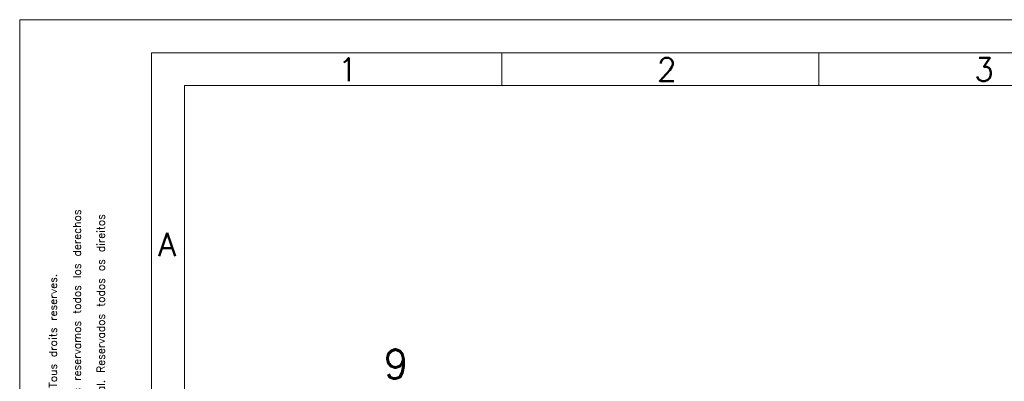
# Model space of a CAD drawing. Extents: x 0 to 1069, y 0 to 756.
# Tile 11 of 24: x 0 to 380, y 616 to 756. Entities that reach past the tile are written whole.
import ezdxf
from ezdxf.enums import TextEntityAlignment as Align

# ---------------------------------------------------------------- set-up
doc = ezdxf.new("R2010")
doc.units = 0
doc.header["$LTSCALE"] = 12.73
doc.header["$MEASUREMENT"] = 0
doc.layers.add('12100_RIGHT_DIM', color=7, linetype='CONTINUOUS')
doc.layers.add('90000_FRAME', color=7, linetype='CONTINUOUS')
doc.styles.add('SEACAD_TXT_SHX', font='txt.shx', dxfattribs={"height": 0.2})
doc.styles.get("Standard").update_dxf_attribs({"font": 'txt.shx'})

msp = doc.modelspace()

# ---------------------------------------------------------------- linework, layer by layer
at = {"layer": '90000_FRAME', "color": 7, "linetype": 'CONTINUOUS', "lineweight": 13}
for p, q in [((0, 755.972514), (0, 0)), ((0, 755.972514), (1069.05204, 755.972514)), ((50.90724, 743.245704), (50.90724, 12.72681)), ((50.90724, 743.245704), (1056.32523, 743.245704)), ((186.142323, 730.518894), (186.142323, 743.245704)), ((308.650596, 730.518894), (308.650596, 743.245704)), ((63.63405, 730.518894), (1043.59842, 730.518894)), ((63.63405, 99.269118), (63.63405, 730.518894))]:
    msp.add_line(p, q, dxfattribs=at)

# ---------------------------------------------------------------- texts
at = {"layer": '12100_RIGHT_DIM', "color": 7, "linetype": 'CONTINUOUS', "lineweight": 13}
msp.add_text('9', height=11.0928, dxfattribs=at).set_placement((145.314463, 617.541687), align=Align.CENTER)
at = {"layer": '90000_FRAME', "color": 7, "linetype": 'CONTINUOUS', "lineweight": 13, "style": 'SEACAD_TXT_SHX'}
for s, p in [('1', (122.872502, 741.209522)), ('2', (246.059165, 741.209522)), ('3', (368.567903, 741.209522)), ('A', (53.494881, 673.673386))]:
    msp.add_text(s, height=8.908767, dxfattribs=at).set_placement(p, align=Align.TOP_LEFT)
for s, p in [('Confiado como secreto industrial. Nos reservamos todos los derechos', (20.59875, 532.683056)), ('Comunicado como segredo empresarial. Reservados todos os direitos', (29.837471, 532.683084)), ("Confie a titre de secret d'enterprise. Tous droits reserves.", (11.360029, 532.683028))]:
    msp.add_text(s, height=3.006333, rotation=90.000172, dxfattribs=at).set_placement(p, align=Align.TOP_LEFT)

doc.saveas('drawing.dxf')
